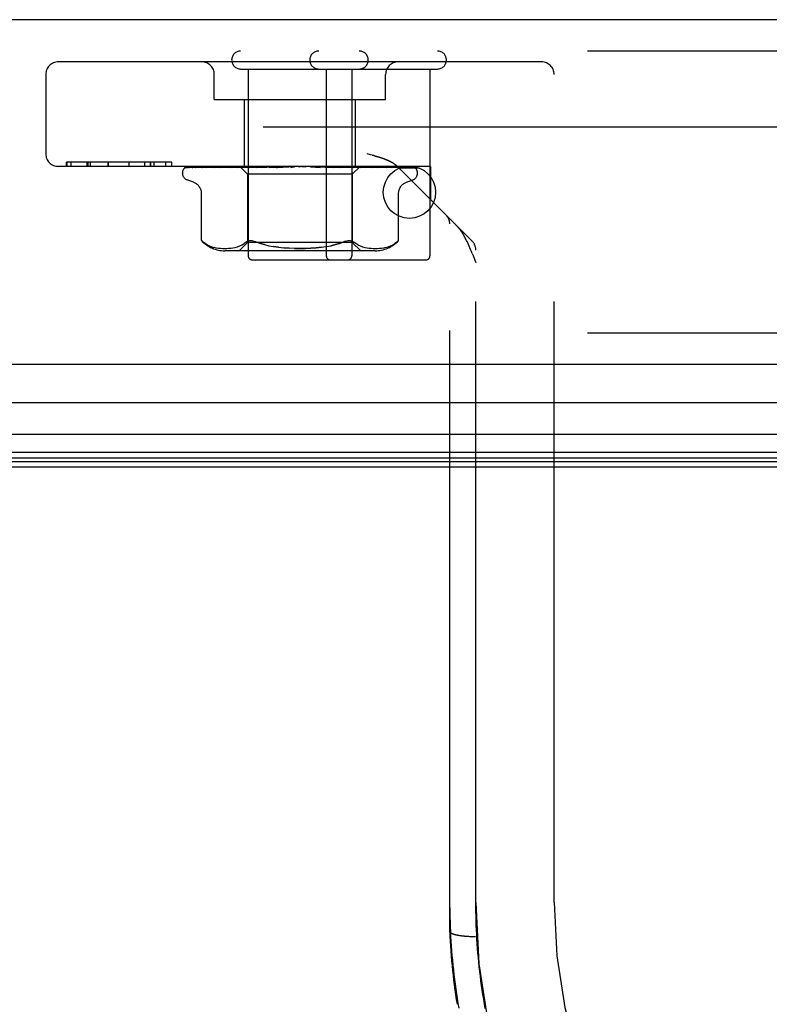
# Model space of a CAD drawing. Header units: inches. Extents: x 0 to 262, y 0 to 169.
# Tile 67 of 256: x 113.25 to 115.04, y 30.13 to 32.49. Entities that reach past the tile are written whole.
import ezdxf

# ---------------------------------------------------------------- set-up
doc = ezdxf.new("R2010")
doc.units = ezdxf.units.IN
doc.header["$LTSCALE"] = 14.384615
doc.header["$MEASUREMENT"] = 0
doc.linetypes.add('HIDDEN', pattern=[0.2, 0.1, -0.1])
doc.layers.get('0').update_dxf_attribs({"linetype": 'CONTINUOUS'})
doc.layers.add('DEFAULT_2', color=8, linetype='HIDDEN')
doc.layers.add('RIGHTHAND_DOOR_ASSEMBLY', color=7, linetype='CONTINUOUS')

msp = doc.modelspace()

# ---------------------------------------------------------------- linework, layer by layer
at = {"color": 7, "linetype": 'Continuous'}
msp.add_line((46.5887, 31.4202), (115.0887, 31.4202), dxfattribs=at)
at = {"layer": 'DEFAULT_2', "color": 8, "linetype": 'HIDDEN'}
msp.add_line((115.2711, 32.2327), (82.3077, 32.2327), dxfattribs=at)
at = {"layer": 'RIGHTHAND_DOOR_ASSEMBLY', "color": 3, "linetype": 'Continuous'}
for p, q in [((116.0479, 32.4902), (81.5054, 32.4902)), ((116.0479, 31.6652), (81.5054, 31.6652))]:
    msp.add_line(p, q, dxfattribs=at)
at = {"layer": 'RIGHTHAND_DOOR_ASSEMBLY', "color": 8, "linetype": 'HIDDEN'}
for p, q in [((116.0479, 32.4152), (81.5054, 32.4152)), ((114.4994, 32.3892), (113.3424, 32.3892)), ((113.3124, 32.3592), (113.3124, 32.1692)), ((113.7159, 32.2992), (113.7159, 32.3592)), ((113.7789, 32.3722), (114.2499, 32.3722)), ((113.7969, 32.3722), (113.7969, 31.9252)), ((113.9839, 32.3722), (113.9839, 31.9252)), ((114.0449, 32.3722), (114.0449, 31.9252)), ((114.1259, 32.2992), (114.1259, 32.3592)), ((114.2319, 32.3722), (114.2319, 31.9252)), ((114.5294, 30.3777), (114.5294, 32.3592)), ((113.7159, 32.2992), (114.1259, 32.2992)), ((113.7879, 32.1392), (113.7879, 32.2992)), ((114.0539, 32.1392), (114.0539, 32.2992)), ((114.0898, 32.167), (114.0815, 32.1692)), ((113.614, 32.1492), (113.3623, 32.1492)), ((113.3623, 32.1392), (113.3623, 32.1492)), ((113.3631, 32.1492), (113.3631, 32.1392)), ((113.3732, 32.1392), (113.3732, 32.1492)), ((113.4119, 32.1392), (113.4119, 32.1492)), ((113.4132, 32.1492), (113.4132, 32.1392)), ((113.4193, 32.1392), (113.4193, 32.1492)), ((113.4619, 32.1392), (113.4619, 32.1492)), ((113.4623, 32.1392), (113.4623, 32.1492)), ((113.512, 32.1392), (113.512, 32.1492)), ((113.5121, 32.1392), (113.5121, 32.1492)), ((113.5496, 32.1392), (113.5496, 32.1492)), ((113.5634, 32.1392), (113.5634, 32.1492)), ((113.5638, 32.1392), (113.5638, 32.1492)), ((113.5718, 32.1392), (113.5718, 32.1492)), ((113.5995, 32.1392), (113.5995, 32.1492)), ((113.6139, 32.1392), (113.6139, 32.1492)), ((113.614, 32.1392), (113.614, 32.1492)), ((114.2334, 32.1392), (113.3424, 32.1392)), ((113.6397, 32.1227), (113.6397, 32.1235)), ((113.6439, 32.1344), (113.644, 32.1345)), ((113.6485, 32.1366), (113.7776, 32.1384)), ((113.6516, 32.1366), (113.779, 32.1384)), ((113.6553, 32.1366), (113.7814, 32.1384)), ((113.6644, 32.1366), (113.7854, 32.1384)), ((113.6711, 32.1365), (113.6717, 32.1366)), ((113.6717, 32.1366), (113.7903, 32.1384)), ((113.6865, 32.1366), (113.7968, 32.1384)), ((113.6993, 32.1369), (113.6969, 32.1366)), ((113.6969, 32.1366), (113.6971, 32.1366)), ((113.6971, 32.1366), (113.8039, 32.1384)), ((113.7061, 32.1378), (113.6993, 32.1369)), ((113.7129, 32.1386), (113.7061, 32.1378)), ((113.7183, 32.1392), (113.7129, 32.1386)), ((113.717, 32.1366), (113.8127, 32.1384)), ((113.7174, 32.1366), (113.717, 32.1366)), ((113.7306, 32.1366), (113.8218, 32.1384)), ((113.7307, 32.1366), (113.7306, 32.1366)), ((113.7376, 32.1373), (113.7307, 32.1366)), ((113.7455, 32.1382), (113.7376, 32.1373)), ((113.755, 32.1366), (113.8325, 32.1384)), ((113.771, 32.1366), (113.8432, 32.1384)), ((113.7713, 32.1366), (113.771, 32.1366)), ((113.7879, 32.1382), (113.7713, 32.1366)), ((113.7767, 32.1392), (113.7776, 32.1384)), ((113.7767, 32.1392), (113.7957, 32.1202)), ((113.779, 32.1384), (113.7789, 32.1384)), ((113.7814, 32.1384), (113.7815, 32.1384)), ((113.7819, 32.1392), (113.7852, 32.1384)), ((113.7854, 32.1384), (113.7852, 32.1384)), ((113.7988, 32.1392), (113.7879, 32.1382)), ((113.7903, 32.1384), (113.7905, 32.1384)), ((113.7938, 32.1392), (113.7905, 32.1384)), ((113.7917, 32.1392), (113.7965, 32.1384)), ((114.0462, 32.1202), (113.7957, 32.1202)), ((113.7957, 32.1202), (113.7957, 31.9572)), ((113.7968, 32.1384), (113.7965, 32.1384)), ((113.799, 32.1366), (113.8556, 32.1384)), ((113.8039, 32.1384), (113.8042, 32.1384)), ((113.809, 32.1392), (113.8042, 32.1384)), ((113.8061, 32.1392), (113.8123, 32.1384)), ((113.8127, 32.1384), (113.8123, 32.1384)), ((113.8169, 32.1366), (113.8675, 32.1384)), ((113.8172, 32.1366), (113.8169, 32.1366)), ((113.8464, 32.1392), (113.8172, 32.1366)), ((113.8218, 32.1384), (113.8221, 32.1384)), ((113.8282, 32.1392), (113.8221, 32.1384)), ((113.8247, 32.1392), (113.832, 32.1384)), ((113.8325, 32.1384), (113.832, 32.1384)), ((113.8432, 32.1384), (113.8436, 32.1384)), ((113.8508, 32.1392), (113.8436, 32.1384)), ((113.8468, 32.1392), (113.8549, 32.1384)), ((113.8475, 32.1366), (113.8811, 32.1384)), ((113.8556, 32.1384), (113.8549, 32.1384)), ((113.8667, 32.1366), (113.8939, 32.1384)), ((113.8667, 32.1366), (113.8668, 32.1366)), ((113.8668, 32.1366), (113.8967, 32.1392)), ((113.8675, 32.1384), (113.8678, 32.1384)), ((113.8759, 32.1392), (113.8678, 32.1384)), ((113.8716, 32.1392), (113.8802, 32.1384)), ((113.8811, 32.1384), (113.8802, 32.1384)), ((113.8939, 32.1384), (113.894, 32.1384)), ((113.9027, 32.1392), (113.894, 32.1384)), ((113.8981, 32.1392), (113.907, 32.1384)), ((113.9301, 32.1392), (113.9212, 32.1384)), ((113.9255, 32.1392), (113.9343, 32.1384)), ((113.9473, 32.1384), (113.9483, 32.1384)), ((113.9473, 32.1384), (113.9689, 32.1366)), ((113.9571, 32.1392), (113.9483, 32.1384)), ((113.9527, 32.1392), (113.9611, 32.1384)), ((113.9613, 32.1384), (113.9611, 32.1384)), ((113.9613, 32.1384), (114.0005, 32.1366)), ((114.0002, 32.1366), (113.9705, 32.1392)), ((113.9738, 32.1384), (113.9745, 32.1384)), ((113.9738, 32.1384), (114.0191, 32.1366)), ((113.9829, 32.1392), (113.9745, 32.1384)), ((113.9787, 32.1392), (113.9864, 32.1384)), ((113.9868, 32.1384), (113.9864, 32.1384)), ((113.9868, 32.1384), (114.0485, 32.1366)), ((113.9981, 32.1384), (113.9987, 32.1384)), ((113.9981, 32.1384), (114.0655, 32.1366)), ((114.0064, 32.1392), (113.9987, 32.1384)), ((114.0005, 32.1366), (114.0002, 32.1366)), ((114.0027, 32.1392), (114.0094, 32.1384)), ((114.0097, 32.1384), (114.0094, 32.1384)), ((114.0097, 32.1384), (114.0918, 32.1366)), ((114.0482, 32.1366), (114.0197, 32.1392)), ((114.0197, 32.1384), (114.0201, 32.1384)), ((114.0197, 32.1384), (114.1067, 32.1366)), ((114.0269, 32.1392), (114.0201, 32.1384)), ((114.0237, 32.1392), (114.0292, 32.1384)), ((114.0295, 32.1384), (114.0292, 32.1384)), ((114.0295, 32.1384), (114.1289, 32.1366)), ((114.0376, 32.1384), (114.038, 32.1384)), ((114.0376, 32.1384), (114.1411, 32.1366)), ((114.0435, 32.1392), (114.038, 32.1384)), ((114.041, 32.1392), (114.045, 32.1384)), ((114.0452, 32.1384), (114.045, 32.1384)), ((114.0453, 32.1384), (114.0452, 32.1384)), ((114.0453, 32.1384), (114.1585, 32.1366)), ((114.065, 32.139), (114.0462, 32.1202)), ((114.0462, 32.1202), (114.0462, 31.9572)), ((114.0485, 32.1366), (114.0482, 32.1366)), ((114.0513, 32.1384), (114.0515, 32.1384)), ((114.0513, 32.1384), (114.1675, 32.1366)), ((114.0557, 32.1392), (114.0515, 32.1384)), ((114.054, 32.1392), (114.0564, 32.1384)), ((114.0566, 32.1384), (114.0564, 32.1384)), ((114.0566, 32.1384), (114.1795, 32.1366)), ((114.0603, 32.1384), (114.0604, 32.1384)), ((114.0603, 32.1384), (114.1851, 32.1366)), ((114.063, 32.1392), (114.0604, 32.1384)), ((114.063, 32.1384), (114.0629, 32.1384)), ((114.063, 32.1384), (114.1912, 32.1366)), ((114.0642, 32.1384), (114.0643, 32.1384)), ((114.0642, 32.1384), (114.193, 32.1366)), ((114.065, 32.139), (114.0643, 32.1384)), ((114.0651, 32.1392), (114.065, 32.139)), ((114.0758, 32.1382), (114.0653, 32.1392)), ((114.0918, 32.1366), (114.0916, 32.1366)), ((114.1115, 32.1386), (114.1057, 32.1392)), ((114.1189, 32.1378), (114.1115, 32.1386)), ((114.1411, 32.1366), (114.1412, 32.1366)), ((114.1547, 32.1385), (114.3331, 31.96)), ((114.1585, 32.1366), (114.1589, 32.1365)), ((114.1675, 32.1366), (114.1682, 32.1365)), ((114.1795, 32.1366), (114.1804, 32.1365)), ((114.1933, 32.1361), (114.1934, 32.1361)), ((114.2022, 32.1227), (114.2022, 32.1235)), ((114.2334, 32.1392), (114.2334, 32.0597)), ((113.6657, 32.1016), (113.6506, 32.1071)), ((114.1762, 32.1016), (114.1912, 32.1071)), ((113.6849, 31.9616), (113.6849, 32.0741)), ((114.157, 31.9616), (114.157, 32.0741)), ((114.2794, 30.3079), (114.2794, 32.0013)), ((113.6849, 31.9616), (113.6854, 31.961)), ((113.6859, 31.9606), (113.6852, 31.9612)), ((113.7957, 31.9572), (113.7757, 31.9372)), ((113.7822, 31.9514), (113.7873, 31.9545)), ((113.7922, 31.9581), (113.7873, 31.9545)), ((114.0462, 31.9572), (113.7957, 31.9572)), ((113.8361, 31.9518), (113.8264, 31.9548)), ((114.0462, 31.9572), (114.0662, 31.9372)), ((114.1531, 31.9581), (114.1481, 31.9545)), ((114.1543, 31.9592), (114.1531, 31.9581)), ((114.156, 31.9607), (114.1553, 31.96)), ((114.157, 31.9616), (114.1569, 31.9615)), ((113.6988, 31.9514), (113.7042, 31.9489)), ((113.7042, 31.9489), (113.7097, 31.9469)), ((113.7096, 31.947), (113.7151, 31.9454)), ((113.715, 31.9455), (113.7205, 31.9443)), ((113.7204, 31.9444), (113.7258, 31.9436)), ((113.7256, 31.9436), (113.7309, 31.9431)), ((113.7308, 31.9431), (113.7358, 31.9428)), ((113.7357, 31.9428), (113.7407, 31.9427)), ((113.7406, 31.9427), (113.7455, 31.9428)), ((114.1005, 31.9372), (113.7413, 31.9372)), ((113.7454, 31.9428), (113.7503, 31.9431)), ((113.7502, 31.9431), (113.7553, 31.9436)), ((113.7552, 31.9436), (113.7604, 31.9443)), ((113.7604, 31.9443), (113.7658, 31.9454)), ((113.7658, 31.9454), (113.7713, 31.9469)), ((113.7713, 31.9469), (113.7768, 31.949)), ((113.7768, 31.9489), (113.7822, 31.9515)), ((113.8697, 31.9455), (113.8579, 31.9472)), ((114.0596, 31.9515), (114.065, 31.9489)), ((114.065, 31.949), (114.0705, 31.9469)), ((114.0705, 31.9469), (114.076, 31.9454)), ((114.076, 31.9454), (114.0815, 31.9443)), ((114.0814, 31.9443), (114.0866, 31.9436)), ((114.0866, 31.9436), (114.0916, 31.9431)), ((114.0915, 31.9431), (114.0964, 31.9428)), ((114.0964, 31.9428), (114.1012, 31.9427)), ((114.1011, 31.9427), (114.1061, 31.9428)), ((114.106, 31.9428), (114.1111, 31.9431)), ((114.1109, 31.9431), (114.1162, 31.9436)), ((114.1161, 31.9436), (114.1214, 31.9444)), ((114.1213, 31.9443), (114.1268, 31.9455)), ((114.1267, 31.9454), (114.1322, 31.947)), ((114.1322, 31.9469), (114.1377, 31.9489)), ((114.1376, 31.9489), (114.143, 31.9514)), ((114.3331, 31.931), (114.3352, 31.9259)), ((114.3419, 30.3777), (114.3419, 31.9388)), ((113.8069, 31.9152), (114.2219, 31.9152)), ((116.0479, 31.7402), (81.5054, 31.7402)), ((114.2794, 30.3078), (114.2794, 30.3079)), ((114.3209, 30.296), (114.3188, 30.2961)), ((114.323, 30.2958), (114.3209, 30.296)), ((114.3252, 30.2957), (114.323, 30.2958)), ((114.3274, 30.2956), (114.3252, 30.2957)), ((114.3296, 30.2955), (114.3274, 30.2956)), ((114.3318, 30.2954), (114.3296, 30.2955)), ((114.334, 30.2953), (114.3318, 30.2954)), ((114.3363, 30.2953), (114.334, 30.2953)), ((114.3385, 30.2952), (114.3363, 30.2953)), ((114.3408, 30.2952), (114.3385, 30.2952)), ((114.347, 30.2566), (114.3461, 30.2676)), ((114.348, 30.2455), (114.347, 30.2566)), ((114.3491, 30.2345), (114.348, 30.2455)), ((114.3502, 30.2234), (114.3491, 30.2345)), ((114.3515, 30.2124), (114.3502, 30.2234)), ((114.3528, 30.2013), (114.3515, 30.2124)), ((114.3542, 30.1902), (114.3528, 30.2013)), ((114.3557, 30.1792), (114.3542, 30.1903)), ((114.3573, 30.1681), (114.3557, 30.1792)), ((114.359, 30.157), (114.3573, 30.1681)), ((114.3607, 30.146), (114.359, 30.1571)), ((114.3626, 30.1349), (114.3607, 30.146)), ((114.3645, 30.1238), (114.3626, 30.1349))]:
    msp.add_line(p, q, dxfattribs=at)
at = {"layer": 'RIGHTHAND_DOOR_ASSEMBLY', "color": 7, "linetype": 'Continuous'}
for p, q in [((114.2061, 32.1352), (114.1598, 32.1352)), ((116.0699, 31.5731), (98.7787, 31.5731)), ((98.7787, 31.4979), (116.0983, 31.4979)), ((116.0894, 31.4545), (98.7787, 31.4545)), ((116.0826, 31.4409), (98.7787, 31.4409)), ((116.0802, 31.4321), (98.7787, 31.4321))]:
    msp.add_line(p, q, dxfattribs=at)
at = {"layer": 'RIGHTHAND_DOOR_ASSEMBLY', "color": 8, "linetype": 'HIDDEN'}
for points in [[(114.1432, 32.1473), (114.1423, 32.1479), (114.1413, 32.1485), (114.1403, 32.149), (114.1393, 32.1496), (114.1382, 32.1501), (114.1371, 32.1507), (114.1359, 32.1513), (114.1347, 32.1519), (114.1335, 32.1525), (114.1321, 32.1531), (114.1307, 32.1537), (114.1293, 32.1543), (114.1277, 32.155), (114.126, 32.1556), (114.1242, 32.1563), (114.1223, 32.1571), (114.1202, 32.1578), (114.118, 32.1586), (114.1156, 32.1594), (114.1131, 32.1602), (114.1103, 32.1611), (114.1074, 32.162), (114.1043, 32.1629), (114.101, 32.1639), (114.0975, 32.1649), (114.0898, 32.167)], [(114.0938, 32.1659), (114.0975, 32.1649), (114.101, 32.1639), (114.1043, 32.1629), (114.1074, 32.162), (114.1103, 32.1611), (114.1131, 32.1602), (114.1156, 32.1594), (114.118, 32.1586), (114.1202, 32.1578), (114.1223, 32.1571), (114.1242, 32.1563), (114.126, 32.1556), (114.1277, 32.155), (114.1293, 32.1543), (114.1307, 32.1537), (114.1321, 32.1531)], [(114.1335, 32.1525), (114.1347, 32.1519), (114.1359, 32.1513), (114.1371, 32.1507), (114.1382, 32.1501), (114.1393, 32.1496), (114.1403, 32.149), (114.1413, 32.1485)], [(114.1432, 32.1473), (114.1441, 32.1468), (114.145, 32.1462), (114.1458, 32.1457), (114.1466, 32.1451), (114.1474, 32.1445), (114.1482, 32.144), (114.149, 32.1434), (114.1498, 32.1428), (114.1505, 32.1422), (114.1512, 32.1416), (114.1519, 32.141), (114.1526, 32.1404), (114.1533, 32.1398), (114.154, 32.1391), (114.1547, 32.1385)], [(114.1533, 32.1398), (114.1526, 32.1404), (114.1519, 32.141), (114.1512, 32.1416), (114.1505, 32.1422), (114.1498, 32.1428), (114.149, 32.1434), (114.1482, 32.144), (114.1474, 32.1445), (114.1466, 32.1451), (114.1458, 32.1457), (114.145, 32.1462), (114.1441, 32.1468)], [(113.6507, 32.1392), (113.6494, 32.1387), (113.6482, 32.1381), (113.6472, 32.1375), (113.6463, 32.1368), (113.6456, 32.1362), (113.6449, 32.1357), (113.6445, 32.1352), (113.6441, 32.1348), (113.6439, 32.1346), (113.6439, 32.1344), (113.6439, 32.1344)], [(113.6541, 32.1392), (113.6524, 32.1388), (113.6509, 32.1383), (113.6495, 32.1378), (113.6482, 32.1373), (113.647, 32.1366), (113.6457, 32.1359), (113.6449, 32.1354)], [(113.6449, 32.1353), (113.645, 32.1354), (113.6453, 32.1356), (113.6457, 32.1358), (113.6461, 32.136), (113.6466, 32.1362), (113.6471, 32.1364), (113.6477, 32.1365), (113.6483, 32.1366), (113.6485, 32.1366)], [(113.6495, 32.1362), (113.6493, 32.1361), (113.6491, 32.136), (113.6491, 32.136), (113.6492, 32.136), (113.6494, 32.1361), (113.6497, 32.1362), (113.6501, 32.1364), (113.6506, 32.1365), (113.6512, 32.1365), (113.6516, 32.1366)], [(113.6552, 32.1392), (113.6548, 32.1391), (113.6541, 32.1388), (113.6534, 32.1385), (113.6528, 32.1382), (113.6522, 32.1379), (113.6517, 32.1376), (113.6511, 32.1373), (113.6507, 32.137), (113.6502, 32.1367), (113.6498, 32.1365), (113.6495, 32.1362)], [(113.6667, 32.1392), (113.665, 32.1389), (113.6629, 32.1385), (113.6608, 32.1381), (113.6589, 32.1376), (113.657, 32.1372), (113.6552, 32.1367), (113.6539, 32.1364)], [(113.6539, 32.1364), (113.6542, 32.1364), (113.6547, 32.1365), (113.6553, 32.1366)], [(113.6633, 32.1364), (113.6632, 32.1364), (113.6632, 32.1364), (113.6634, 32.1364), (113.6637, 32.1365), (113.6641, 32.1366), (113.6644, 32.1366)], [(113.6648, 32.1372), (113.6639, 32.1367), (113.6636, 32.1366), (113.6634, 32.1364), (113.6633, 32.1364)], [(113.6692, 32.1392), (113.6686, 32.139), (113.6679, 32.1387), (113.6672, 32.1384), (113.6666, 32.1381), (113.6659, 32.1378), (113.6654, 32.1375), (113.6648, 32.1372)], [(113.6883, 32.1392), (113.6865, 32.139), (113.6837, 32.1386), (113.6809, 32.1382), (113.6782, 32.1377), (113.6756, 32.1373), (113.6729, 32.1368), (113.6711, 32.1365)], [(113.6864, 32.1366), (113.6863, 32.1366), (113.6861, 32.1365), (113.6861, 32.1365), (113.6863, 32.1366), (113.6865, 32.1366)], [(113.6888, 32.1377), (113.6875, 32.1371), (113.687, 32.1369), (113.6866, 32.1367), (113.6864, 32.1366)], [(113.6923, 32.1392), (113.6921, 32.1391), (113.6912, 32.1388), (113.6903, 32.1384), (113.6895, 32.1381), (113.6888, 32.1377)], [(113.7198, 32.1376), (113.7192, 32.1373), (113.7186, 32.1371), (113.718, 32.1368), (113.7176, 32.1367), (113.7174, 32.1366)], [(113.7236, 32.1392), (113.723, 32.139), (113.7221, 32.1386), (113.7213, 32.1383), (113.7198, 32.1376)], [(113.7556, 32.1392), (113.7533, 32.139), (113.7455, 32.1382)], [(113.7599, 32.1384), (113.7585, 32.1377), (113.7578, 32.1374), (113.7572, 32.1372), (113.7566, 32.1369), (113.756, 32.1368), (113.7556, 32.1366), (113.7552, 32.1366), (113.755, 32.1366)], [(113.7619, 32.1392), (113.7615, 32.139), (113.7607, 32.1387), (113.7599, 32.1384)], [(113.7771, 32.1392), (113.7775, 32.139), (113.7779, 32.1388), (113.7784, 32.1386), (113.7789, 32.1384)], [(113.7776, 32.1392), (113.7775, 32.139), (113.7775, 32.1388), (113.7775, 32.1386), (113.7776, 32.1384)], [(113.7786, 32.1392), (113.7788, 32.1389), (113.7789, 32.1387), (113.779, 32.1386), (113.779, 32.1385), (113.779, 32.1384), (113.779, 32.1384)], [(113.78, 32.1392), (113.7804, 32.1389), (113.7807, 32.1387), (113.781, 32.1386), (113.7812, 32.1385), (113.7814, 32.1384), (113.7814, 32.1384)], [(113.7832, 32.1392), (113.7827, 32.139), (113.7823, 32.1388), (113.7819, 32.1386), (113.7815, 32.1384)], [(113.7857, 32.1392), (113.7858, 32.1389), (113.7858, 32.1387), (113.7857, 32.1386), (113.7856, 32.1385), (113.7854, 32.1384)], [(113.7883, 32.1392), (113.7888, 32.1389), (113.7893, 32.1387), (113.7896, 32.1386), (113.79, 32.1385), (113.7903, 32.1384), (113.7903, 32.1384)], [(113.7977, 32.1392), (113.7976, 32.1389), (113.7975, 32.1387), (113.7974, 32.1386), (113.7971, 32.1385), (113.7968, 32.1384)], [(113.8059, 32.1392), (113.8051, 32.1388), (113.8043, 32.1385), (113.8036, 32.1382), (113.8029, 32.1378), (113.8022, 32.1375), (113.8015, 32.1372), (113.8008, 32.1369), (113.8001, 32.1367), (113.7996, 32.1366), (113.7991, 32.1366), (113.799, 32.1366)], [(113.8015, 32.1392), (113.802, 32.1389), (113.8026, 32.1387), (113.803, 32.1386), (113.8035, 32.1385), (113.8039, 32.1384), (113.8039, 32.1384)], [(113.8141, 32.1392), (113.8139, 32.1389), (113.8137, 32.1387), (113.8134, 32.1386), (113.8131, 32.1385), (113.8127, 32.1384)], [(113.819, 32.1392), (113.8196, 32.1389), (113.8201, 32.1387), (113.8207, 32.1386), (113.8212, 32.1385), (113.8217, 32.1384), (113.8218, 32.1384)], [(113.8344, 32.1392), (113.8341, 32.1389), (113.8338, 32.1387), (113.8334, 32.1386), (113.833, 32.1385), (113.8325, 32.1384)], [(113.8401, 32.1392), (113.8408, 32.1389), (113.8414, 32.1387), (113.842, 32.1386), (113.8425, 32.1385), (113.8431, 32.1384), (113.8432, 32.1384)], [(113.8519, 32.1381), (113.8513, 32.1378), (113.8507, 32.1375), (113.85, 32.1372), (113.8494, 32.137), (113.8487, 32.1368), (113.848, 32.1366), (113.8475, 32.1366)], [(113.8538, 32.1392), (113.8536, 32.1391), (113.853, 32.1388), (113.8519, 32.1381)], [(113.8578, 32.1392), (113.8574, 32.1389), (113.857, 32.1387), (113.8565, 32.1386), (113.856, 32.1385), (113.8556, 32.1384)], [(113.8637, 32.1384), (113.8635, 32.1384), (113.8633, 32.1383), (113.8633, 32.1382), (113.8632, 32.1381), (113.8633, 32.1379), (113.8634, 32.1377), (113.8636, 32.1375), (113.8638, 32.1372), (113.8642, 32.137), (113.8646, 32.1368), (113.8651, 32.1367), (113.8656, 32.1366), (113.8662, 32.1366), (113.8667, 32.1366)], [(113.8642, 32.1392), (113.8648, 32.1389), (113.8655, 32.1387), (113.8661, 32.1386), (113.8667, 32.1385), (113.8673, 32.1384), (113.8675, 32.1384)], [(113.8835, 32.1392), (113.883, 32.1389), (113.8825, 32.1387), (113.882, 32.1386), (113.8814, 32.1385), (113.8811, 32.1384)], [(113.8903, 32.1392), (113.8909, 32.1389), (113.8916, 32.1387), (113.8922, 32.1386), (113.8928, 32.1385), (113.8934, 32.1384), (113.8939, 32.1384)], [(113.9029, 32.1384), (113.9027, 32.1383), (113.9024, 32.1381), (113.9021, 32.1379), (113.9018, 32.1377), (113.9014, 32.1374), (113.901, 32.1372), (113.9004, 32.137), (113.8998, 32.1368), (113.8993, 32.1367)], [(113.8994, 32.1367), (113.9009, 32.137), (113.9026, 32.1374), (113.9042, 32.1377), (113.9057, 32.138), (113.9073, 32.1383), (113.9086, 32.1385)], [(113.904, 32.1392), (113.9038, 32.1391), (113.9035, 32.1389), (113.9033, 32.1387), (113.9029, 32.1384)], [(113.9086, 32.1385), (113.9082, 32.1385), (113.9076, 32.1384), (113.907, 32.1384)], [(113.9105, 32.1392), (113.91, 32.1389), (113.9094, 32.1387), (113.9088, 32.1386), (113.9086, 32.1385)], [(113.9176, 32.1392), (113.9181, 32.1389), (113.9187, 32.1387), (113.9193, 32.1386), (113.92, 32.1385), (113.9206, 32.1384), (113.9212, 32.1384)], [(113.9379, 32.1392), (113.9374, 32.1389), (113.9368, 32.1387), (113.9361, 32.1386), (113.9355, 32.1385), (113.9349, 32.1384), (113.9343, 32.1384)], [(113.9449, 32.1392), (113.9454, 32.1389), (113.946, 32.1387), (113.9465, 32.1386), (113.9471, 32.1385), (113.9473, 32.1384)], [(113.9647, 32.1392), (113.9641, 32.1389), (113.9635, 32.1387), (113.9629, 32.1386), (113.9623, 32.1385), (113.9617, 32.1384), (113.9613, 32.1384)], [(113.9638, 32.1388), (113.9634, 32.1391), (113.9631, 32.1392)], [(113.9689, 32.1366), (113.9682, 32.1367), (113.9675, 32.1368), (113.9669, 32.1371), (113.9662, 32.1373), (113.9657, 32.1376), (113.9652, 32.1379), (113.9647, 32.1382), (113.9638, 32.1388)], [(113.9714, 32.1392), (113.9718, 32.1389), (113.9723, 32.1387), (113.9728, 32.1386), (113.9734, 32.1385), (113.9738, 32.1384)], [(113.99, 32.1392), (113.9893, 32.1389), (113.9887, 32.1387), (113.9881, 32.1386), (113.9875, 32.1385), (113.987, 32.1384), (113.9868, 32.1384)], [(113.9961, 32.1392), (113.9964, 32.1389), (113.9968, 32.1387), (113.9972, 32.1386), (113.9977, 32.1385), (113.9981, 32.1384)], [(114.0127, 32.1392), (114.0121, 32.1389), (114.0115, 32.1387), (114.0109, 32.1386), (114.0104, 32.1385), (114.0099, 32.1384), (114.0097, 32.1384)], [(114.0191, 32.1366), (114.019, 32.1366), (114.0184, 32.1366), (114.0178, 32.1368), (114.0171, 32.137), (114.0164, 32.1373), (114.0157, 32.1376), (114.015, 32.1379), (114.0144, 32.1382), (114.0137, 32.1385), (114.0131, 32.1389), (114.0125, 32.1392), (114.0124, 32.1392)], [(114.018, 32.1392), (114.0182, 32.1389), (114.0185, 32.1387), (114.0189, 32.1386), (114.0192, 32.1385), (114.0197, 32.1384)], [(114.0321, 32.1392), (114.0315, 32.1389), (114.031, 32.1387), (114.0305, 32.1386), (114.03, 32.1385), (114.0296, 32.1384), (114.0295, 32.1384)], [(114.0365, 32.1392), (114.0366, 32.1389), (114.0367, 32.1387), (114.037, 32.1386), (114.0372, 32.1385), (114.0376, 32.1384)], [(114.0475, 32.1392), (114.047, 32.139), (114.0466, 32.1387), (114.0462, 32.1386), (114.0458, 32.1385), (114.0455, 32.1384), (114.0453, 32.1384)], [(114.0507, 32.1392), (114.0507, 32.1389), (114.0508, 32.1387), (114.0509, 32.1386), (114.051, 32.1385), (114.0513, 32.1384)], [(114.0583, 32.1392), (114.0579, 32.1389), (114.0575, 32.1387), (114.0571, 32.1386), (114.0568, 32.1385), (114.0566, 32.1384), (114.0566, 32.1384)], [(114.0655, 32.1366), (114.0652, 32.1366), (114.0647, 32.1367), (114.0641, 32.1368), (114.0634, 32.1371), (114.0627, 32.1374), (114.0619, 32.1377), (114.0611, 32.1381), (114.0603, 32.1384), (114.0595, 32.1388), (114.0587, 32.1391), (114.0586, 32.1392)], [(114.0603, 32.1392), (114.0602, 32.1389), (114.0601, 32.1387), (114.0601, 32.1386), (114.0601, 32.1385), (114.0603, 32.1384)], [(114.0621, 32.1392), (114.0624, 32.139), (114.0626, 32.1388), (114.0628, 32.1386), (114.0629, 32.1384)], [(114.0641, 32.1392), (114.0638, 32.1389), (114.0635, 32.1387), (114.0633, 32.1386), (114.0631, 32.1385), (114.063, 32.1384), (114.063, 32.1384)], [(114.0648, 32.1392), (114.0646, 32.1389), (114.0644, 32.1387), (114.0643, 32.1386), (114.0642, 32.1385), (114.0642, 32.1384), (114.0642, 32.1384)], [(114.0916, 32.1366), (114.0885, 32.1369), (114.0758, 32.1382)], [(114.102, 32.1384), (114.1012, 32.1387), (114.1004, 32.139), (114.0999, 32.1392)], [(114.1067, 32.1366), (114.1065, 32.1366), (114.1062, 32.1366), (114.1058, 32.1367), (114.1053, 32.1369), (114.1048, 32.1371), (114.1041, 32.1374), (114.1034, 32.1377), (114.102, 32.1384)], [(114.1289, 32.1366), (114.1263, 32.1369), (114.1189, 32.1378)], [(114.1376, 32.1381), (114.1368, 32.1384), (114.136, 32.1388), (114.1351, 32.1391), (114.1348, 32.1392)], [(114.1412, 32.1366), (114.1412, 32.1366), (114.1412, 32.1366), (114.1411, 32.1366), (114.1409, 32.1366), (114.1405, 32.1368), (114.1401, 32.137), (114.1395, 32.1372), (114.1389, 32.1375), (114.1376, 32.1381)], [(114.1589, 32.1365), (114.1567, 32.1369), (114.1537, 32.1373), (114.1507, 32.1378), (114.1476, 32.1382), (114.1446, 32.1386), (114.1415, 32.139), (114.1395, 32.1392)], [(114.1672, 32.1369), (114.1661, 32.1375), (114.1655, 32.1378), (114.1648, 32.1381), (114.1641, 32.1384), (114.1633, 32.1388), (114.1625, 32.1391), (114.1621, 32.1392)], [(114.1804, 32.1365), (114.1789, 32.1368), (114.1767, 32.1373), (114.1744, 32.1377), (114.172, 32.1381), (114.1696, 32.1385), (114.1672, 32.1389), (114.1654, 32.1392)], [(114.1682, 32.1365), (114.1682, 32.1365), (114.1682, 32.1365), (114.168, 32.1366), (114.1677, 32.1367), (114.1672, 32.1369)], [(114.1856, 32.1369), (114.1851, 32.1372), (114.1847, 32.1374), (114.1842, 32.1377), (114.1837, 32.138), (114.1831, 32.1382), (114.1825, 32.1385), (114.1819, 32.1388), (114.1813, 32.139), (114.1808, 32.1392)], [(114.1933, 32.1361), (114.1924, 32.1365), (114.191, 32.137), (114.1895, 32.1375), (114.188, 32.1379), (114.1863, 32.1384), (114.1847, 32.1388), (114.1829, 32.1392), (114.1826, 32.1392)], [(114.1851, 32.1366), (114.1855, 32.1365), (114.186, 32.1365), (114.1864, 32.1364), (114.1866, 32.1363), (114.1868, 32.1362), (114.1868, 32.1362)], [(114.1868, 32.1362), (114.1868, 32.1362), (114.1867, 32.1363), (114.1865, 32.1364), (114.1863, 32.1365), (114.1856, 32.1369)], [(114.1961, 32.1358), (114.1958, 32.136), (114.1955, 32.1362), (114.1951, 32.1365), (114.1947, 32.1368), (114.1943, 32.1371), (114.1938, 32.1374), (114.1933, 32.1377), (114.1928, 32.138), (114.1922, 32.1383), (114.1916, 32.1386), (114.1909, 32.1389), (114.1902, 32.1392), (114.1901, 32.1392)], [(114.1959, 32.1366), (114.1946, 32.1375), (114.1934, 32.1381), (114.1922, 32.1386), (114.1909, 32.1391), (114.1906, 32.1392)], [(114.1912, 32.1366), (114.1918, 32.1365), (114.1924, 32.1364), (114.1929, 32.1363), (114.1933, 32.1361)], [(114.193, 32.1366), (114.1933, 32.1366), (114.1938, 32.1365), (114.1942, 32.1364), (114.1947, 32.1363), (114.1951, 32.1362), (114.1954, 32.136), (114.1958, 32.1359), (114.1961, 32.1357), (114.1963, 32.1356), (114.1964, 32.1355)], [(114.1964, 32.1355), (114.1964, 32.1355), (114.1965, 32.1354), (114.1964, 32.1355), (114.1961, 32.1358)], [(113.6657, 32.1016), (113.6675, 32.1009), (113.6691, 32.1001), (113.6708, 32.0991), (113.6724, 32.0981), (113.674, 32.0969), (113.6755, 32.0956), (113.6769, 32.0942), (113.6783, 32.0926), (113.6796, 32.0909), (113.6808, 32.089), (113.6819, 32.0871), (113.6828, 32.0849), (113.6836, 32.0827), (113.6842, 32.0804), (113.6846, 32.0779), (113.6848, 32.0754), (113.6849, 32.0742)], [(114.157, 32.0742), (114.157, 32.0754), (114.1572, 32.0779), (114.1576, 32.0804), (114.1582, 32.0827), (114.159, 32.0849), (114.16, 32.0871), (114.161, 32.089), (114.1622, 32.0909), (114.1635, 32.0926), (114.1649, 32.0942), (114.1664, 32.0956), (114.1679, 32.0969), (114.1694, 32.0981), (114.1711, 32.0991), (114.1727, 32.1001), (114.1744, 32.1009), (114.1762, 32.1016)], [(114.3331, 31.931), (114.3312, 31.9358), (114.3293, 31.9404), (114.3275, 31.9446), (114.3257, 31.9486), (114.324, 31.9523), (114.3224, 31.9558), (114.3209, 31.959), (114.3194, 31.9619), (114.318, 31.9647), (114.3166, 31.9673), (114.3153, 31.9698), (114.314, 31.972), (114.3128, 31.9742), (114.3116, 31.9762), (114.3104, 31.9782), (114.3093, 31.98), (114.3081, 31.9817), (114.307, 31.9834), (114.3059, 31.9849), (114.3049, 31.9864), (114.3038, 31.9879), (114.3028, 31.9892), (114.3018, 31.9905), (114.3007, 31.9918), (114.2997, 31.993), (114.2988, 31.9941), (114.2978, 31.9952), (114.2968, 31.9962), (114.2959, 31.9972), (114.2949, 31.9982)], [(113.685, 31.9614), (113.6849, 31.9615), (113.6849, 31.9616)], [(113.6859, 31.9606), (113.6865, 31.9601), (113.6871, 31.9595), (113.6888, 31.9581)], [(113.6874, 31.9592), (113.6869, 31.9598), (113.6863, 31.9602)], [(113.6989, 31.9514), (113.6937, 31.9545), (113.6888, 31.9581)], [(113.7982, 31.961), (113.796, 31.9604), (113.794, 31.9594), (113.7922, 31.9581)], [(113.7982, 31.961), (113.8005, 31.9614), (113.8029, 31.9616), (113.8054, 31.9614), (113.8082, 31.961), (113.8111, 31.9604), (113.8142, 31.9594), (113.8175, 31.9581)], [(113.8175, 31.9581), (113.8264, 31.9548), (113.8361, 31.9518), (113.8467, 31.9493), (113.8579, 31.9472), (113.8697, 31.9455), (113.882, 31.9442), (113.8948, 31.9434)], [(113.9077, 31.9429), (113.9209, 31.9427), (113.9341, 31.9429), (113.9471, 31.9434), (113.9598, 31.9442), (113.9721, 31.9455), (113.9839, 31.9472), (113.9952, 31.9493), (114.0057, 31.9518), (114.0154, 31.9548), (114.0244, 31.9581)], [(114.0244, 31.9581), (114.0154, 31.9548), (114.0057, 31.9518), (113.9951, 31.9493)], [(114.0308, 31.9604), (114.0277, 31.9594), (114.0244, 31.9581)], [(114.0308, 31.9604), (114.0337, 31.961), (114.0364, 31.9614), (114.0389, 31.9616), (114.0414, 31.9614), (114.0436, 31.961), (114.0458, 31.9604), (114.0478, 31.9594), (114.0496, 31.9581)], [(114.0596, 31.9514), (114.0545, 31.9545), (114.0496, 31.9581)], [(114.143, 31.9514), (114.1481, 31.9545), (114.1531, 31.9581)], [(114.1531, 31.9581), (114.1543, 31.9592), (114.1553, 31.96), (114.156, 31.9607), (114.1566, 31.9612), (114.1569, 31.9615)], [(113.9721, 31.9455), (113.9598, 31.9442), (113.9471, 31.9434), (113.9341, 31.9429), (113.9209, 31.9427), (113.9078, 31.9429), (113.8948, 31.9434), (113.882, 31.9442)], [(114.3352, 31.9259), (114.3396, 31.9147), (114.3419, 31.9088)], [(114.3461, 30.2676), (114.3453, 30.2787), (114.3446, 30.2897), (114.344, 30.3007), (114.3434, 30.3117), (114.343, 30.3227), (114.3426, 30.3337), (114.3423, 30.3447), (114.3421, 30.3557), (114.342, 30.3667), (114.3419, 30.3777)], [(114.2794, 30.365), (114.2796, 30.3536), (114.2798, 30.3422), (114.2801, 30.3307), (114.2805, 30.3193), (114.281, 30.3079), (114.2816, 30.2964), (114.2822, 30.285), (114.283, 30.2735), (114.2838, 30.2621), (114.2847, 30.2506), (114.2858, 30.2392), (114.2869, 30.2277), (114.2881, 30.2162), (114.2893, 30.2048), (114.2907, 30.1933), (114.2922, 30.1818), (114.2937, 30.1704), (114.2954, 30.1589), (114.2971, 30.1474), (114.2989, 30.136), (114.3009, 30.1245)], [(114.3188, 30.2961), (114.3167, 30.2963), (114.3157, 30.2964), (114.3146, 30.2965), (114.3136, 30.2966), (114.3126, 30.2967), (114.3116, 30.2968), (114.3107, 30.2969), (114.3097, 30.297), (114.3087, 30.2972), (114.3078, 30.2973), (114.3068, 30.2974), (114.3059, 30.2975), (114.305, 30.2977), (114.3041, 30.2978), (114.3032, 30.2979), (114.3023, 30.2981), (114.3014, 30.2982), (114.3006, 30.2984), (114.2998, 30.2985), (114.2989, 30.2987), (114.2981, 30.2989), (114.2973, 30.299), (114.2965, 30.2992), (114.2958, 30.2994), (114.295, 30.2995), (114.2943, 30.2997), (114.2936, 30.2999), (114.2928, 30.3), (114.2922, 30.3002), (114.2915, 30.3004), (114.2908, 30.3006), (114.2902, 30.3008), (114.2896, 30.301), (114.289, 30.3012), (114.2884, 30.3014), (114.2878, 30.3016), (114.2872, 30.3018), (114.2867, 30.302), (114.2862, 30.3022), (114.2857, 30.3024), (114.2852, 30.3026), (114.2847, 30.3028), (114.2843, 30.303), (114.2839, 30.3032), (114.2834, 30.3034), (114.2831, 30.3036), (114.2827, 30.3039), (114.2823, 30.3041), (114.282, 30.3043), (114.2817, 30.3045), (114.2814, 30.3047), (114.2811, 30.305), (114.2809, 30.3052), (114.2806, 30.3054), (114.2804, 30.3056), (114.2802, 30.3059), (114.2801, 30.3061), (114.2799, 30.3063), (114.2798, 30.3065), (114.2797, 30.3068), (114.2796, 30.307), (114.2795, 30.3072), (114.2795, 30.3075), (114.2794, 30.3077), (114.2794, 30.3078)], [(114.2794, 30.3078), (114.2799, 30.2963), (114.2806, 30.2847), (114.2813, 30.273), (114.2821, 30.2614), (114.283, 30.2498), (114.2839, 30.2382), (114.285, 30.2266), (114.2861, 30.215), (114.2874, 30.2034), (114.2887, 30.1918), (114.2902, 30.1802), (114.2917, 30.1686), (114.2933, 30.157), (114.295, 30.1454), (114.2968, 30.1338)]]:
    msp.add_lwpolyline(points, dxfattribs=at)
at = {"layer": 'RIGHTHAND_DOOR_ASSEMBLY', "color": 3, "linetype": 'Continuous'}
msp.add_circle((114.1829, 32.0772), 0.0625, dxfattribs=at)
at = {"layer": 'RIGHTHAND_DOOR_ASSEMBLY', "color": 8, "linetype": 'HIDDEN'}
for centre, radius, start, end in [((113.7789, 32.3937), 0.0215, 90, 270), ((113.9659, 32.3937), 0.0215, 90, 270), ((114.0629, 32.3937), 0.0215, 270, 90), ((114.2499, 32.3937), 0.0215, 270, 90), ((113.3424, 32.3592), 0.03, 90, 180), ((113.6859, 32.3592), 0.03, 0, 90), ((114.1559, 32.3592), 0.03, 90, 180), ((114.4994, 32.3592), 0.03, 0, 90), ((113.3424, 32.1692), 0.03, 180, 270), ((113.6563, 32.1235), 0.0167, 109.9484, 180), ((113.6563, 32.1227), 0.0167, 180, 250), ((114.1415, 32.1092), 0.03, 45, 90), ((114.1855, 32.1227), 0.0167, 290, 360), ((114.1855, 32.1235), 0.0167, 0, 51.3782), ((114.2494, 32.0013), 0.03, 0, 45), ((113.7413, 32.0148), 0.0776, 223.3008, 270), ((114.1005, 32.0148), 0.0776, 270, 316.6992), ((114.3119, 31.9388), 0.03, 0, 45), ((113.8069, 31.9252), 0.01, 180, 270), ((113.9939, 31.9252), 0.01, 180, 270), ((114.0349, 31.9252), 0.01, 270, 360), ((114.2219, 31.9252), 0.01, 270, 360), ((115.7784, 30.3777), 1.4365, 180, 270), ((115.7784, 30.3777), 1.249, 180, 270)]:
    msp.add_arc(centre, radius, start, end, dxfattribs=at)

doc.saveas('drawing.dxf')
